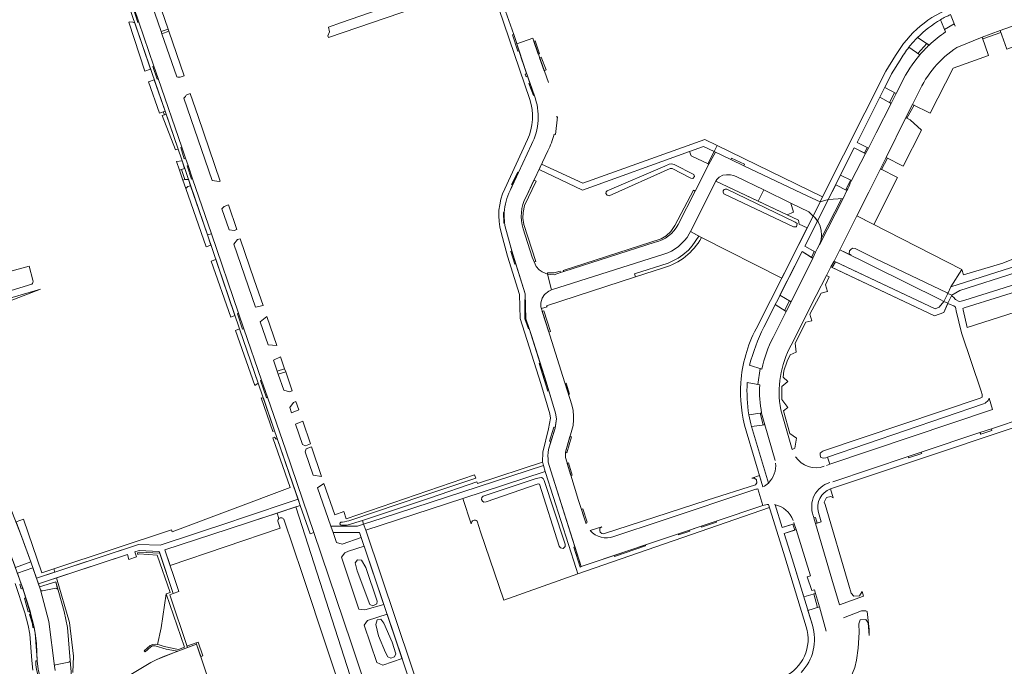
# Model space of a CAD drawing. Header units: metres. Extents: x 209813 to 223847, y 571801 to 587119.
# Tile 40 of 256: x 213779 to 214078, y 572835 to 573031. Entities that reach past the tile are written whole.
import ezdxf

# ---------------------------------------------------------------- set-up
doc = ezdxf.new("R2010")
doc.units = ezdxf.units.M
for name, color, linetype, lineweight in [('B-RO-GR-BEPLANTING_CULTUUR_BOSPLANTSOEN-GV', 8, 'Continuous', 0), ('B-RO-GR-BEPLANTING_CULTUUR_HEESTERS-GV', 8, 'Continuous', 0), ('B-RO-GR-BEPLANTING_CULTUUR_ROOS-GV', 8, 'Continuous', 0), ('B-RO-GR-BEPLANTING_CULTUUR_VASTE PLANTENVAK-GV', 8, 'Continuous', 0), ('B-RO-GR-GROENVOORZIENING-GV', 8, 'Continuous', 0), ('B-RO-GR-HAAG-GV', 8, 'Continuous', 0), ('B-RO-KW-KUNSTWERK_DEK-GV', 8, 'Continuous', 0), ('B-RO-OG-TERREIN_CULTUURSCHEIDING-GV', 8, 'Continuous', 0), ('B-RO-OG-WEG-GV', 8, 'Continuous', 0), ('B-RO-VH-VERHARDING_OPEN-GV', 8, 'Continuous', 0), ('B-RO-VH-VERHARDING_STRAATBAKSTEEN-GV', 8, 'Continuous', 0), ('B-RO-VH-VERHARDING_TEGEL-GV', 8, 'Continuous', 0)]:
    doc.layers.add(name, color=color, linetype=linetype, lineweight=lineweight)

msp = doc.modelspace()

# ---------------------------------------------------------------- linework, layer by layer
at = {"layer": 'B-RO-GR-BEPLANTING_CULTUUR_BOSPLANTSOEN-GV', "flags": 128}
msp.add_lwpolyline([(213858.918, 572879.042), (213864.375, 572862.79), (213872.109, 572839.584), (213878.839, 572819.122), (213885.976, 572798.077), (213889.025, 572800.531), (213862.511, 572883.081), (213856.761, 572881.177), (213857.337, 572879.49)], dxfattribs=at)
at = {"layer": 'B-RO-GR-BEPLANTING_CULTUUR_BOSPLANTSOEN-GV'}
msp.add_lwpolyline([(213857.337, 572879.49, -0.5715974), (213858.918, 572879.042)], format="xyb", dxfattribs=at)
at = {"layer": 'B-RO-GR-BEPLANTING_CULTUUR_HEESTERS-GV', "flags": 128}
for points in [[(214061.412, 573032.7), (214062.803, 573029.168)], [(214072.978, 573020.263), (214070.989, 573025.864), (214063.333, 573022.712)], [(214052.084, 573020.458), (214048.765, 573022.784)], [(214046.117, 573018.862), (214043.495, 573014.646), (214041.403, 573010.496), (214044.866, 573008.66), (214046.57, 573012.02)], [(214051.65, 573009.02), (214049.832, 573005.367), (214055.193, 573002.699), (214062.171, 573016.424), (214072.978, 573020.263)], [(213828.767, 572982.565), (213828.189, 572982.385), (213829.083, 572979.807)], [(213830.518, 572980.633), (213829.857, 572982.565), (213828.767, 572982.565)], [(214020.985, 572969.903), (214017.12, 572962.268), (214020.374, 572960.438), (214020.918, 572961.536)], [(213767.015, 572946.129), (213763.61, 572945.1), (213763.643, 572944.843), (213763.689, 572943.254), (213763.562, 572941.693), (213763.425, 572941.018), (213767.653, 572942.646), (213784.886, 572949.19), (213767.534, 572944.155)], [(214007.52, 572934.57), (214011.498, 572942.464), (214008.153, 572944.557), (214004.658, 572937.654)], [(214000.355, 572926.15), (214004.065, 572924.96)], [(214003.44, 572920.137), (213999.646, 572920.835)], [(214000.134, 572911.084), (214003.604, 572911.5)], [(214003.604, 572911.5), (214003.995, 572911.547)], [(214008.066, 572897.185), (214004.993, 572908.026), (214000.921, 572907.446), (214006.045, 572890.315)], [(214008.136, 572883.662), (214010.266, 572876.807), (214013.909, 572877.948)], [(214013.909, 572877.948), (214013.79, 572878.33)], [(214023.59, 572845.31), (214021.539, 572852.679), (214018.048, 572851.605), (214019.422, 572847.137)]]:
    msp.add_lwpolyline(points, dxfattribs=at)
for points in [[(213813.542, 573030.157), (213812.944, 573030.4), (213812.067, 573030.453), (213811.758, 573030.353), (213816.641, 573015.49), (213818.363, 573016.136)], [(214086.48, 573025.073), (214084.48, 573030.702), (214076.478, 573027.855), (214078.481, 573022.218)], [(213819.476, 573012.899), (213817.763, 573012.276), (213821.096, 573002.731), (213822.763, 573003.318)], [(214036.099, 572992.294), (214036.44, 572992.122), (214038.83, 572996.76), (214043.35, 573005.671), (214039.95, 573007.615), (214033.011, 572993.851)], [(213826.707, 572991.781), (213823.081, 573002.389), (213821.883, 573001.986), (213825.883, 572991.58)], [(214047.044, 572986.602), (214052.578, 572997.531), (214049.085, 573000.745), (214047.84, 573001.365), (214041.793, 572989.215)], [(214031.34, 572982.225), (214035.567, 572990.427), (214032.153, 572992.149), (214027.998, 572983.909)], [(213827.141, 572985.405), (213828.698, 572985.956), (213827.901, 572988.288), (213826.216, 572988.063)], [(214038.054, 572968.906), (214045.302, 572983.173), (214040.08, 572985.772), (214036.57, 572978.72), (214032.944, 572971.523)], [(214002.949, 572976.006), (214011.802, 572971.816), (214013.695, 572972.662), (214012.876, 572975.406), (214004.619, 572979.425)], [(214061.505, 572949.913), (214098.037, 572961.631), (214096.832, 572965.04), (214077.295, 572957.177), (214065.344, 572953.551), (214064.777, 572955.222)], [(214025.993, 572957.768), (214056.676, 572943.273), (214057.981, 572943.721), (214059.394, 572945.511), (214058.2, 572946.127), (214027.756, 572961.225)], [(214016.3, 572960.65), (214009.579, 572947.374), (214012.973, 572945.392), (214019.522, 572958.688)], [(213781.948, 572866.341), (213783.676, 572861.39), (213789.245, 572863.23), (213788.92, 572864.213), (213785.341, 572863.005), (213779.738, 572879.362), (213777.464, 572878.492), (213781.28, 572868.229)], [(214016.797, 572855.672), (214020.398, 572856.779), (214020.091, 572857.882), (214019.209, 572857.602), (214017.875, 572861.79), (214018.837, 572862.096), (214014.473, 572876.133), (214010.83, 572874.992), (214013.239, 572867.24)], [(213820.482, 572841.183), (213820.994, 572841.088), (213822.513, 572840.606), (213826.865, 572839.742), (213828.668, 572840.403), (213823.043, 572856.58), (213821.527, 572846.324)]]:
    msp.add_lwpolyline(points, close=True, dxfattribs=at)
at = {"layer": 'B-RO-GR-BEPLANTING_CULTUUR_HEESTERS-GV'}
for points in [[(214048.765, 573022.784, 0.0353977), (214046.117, 573018.862)], [(214063.333, 573022.712, 0.1405733), (214051.65, 573009.02)], [(214046.57, 573012.02, -0.0653794), (214052.084, 573020.458)], [(213829.083, 572979.807, -0.2758341), (213830.518, 572980.633)], [(214020.918, 572961.536, 0.3967225), (214019.242, 572971.826)], [(214004.658, 572937.654, 0.0527345), (214000.355, 572926.15)], [(214004.065, 572924.96, -0.0734969), (214007.52, 572934.57)], [(214003.995, 572911.547, -0.061395), (214003.44, 572920.137)], [(214006.045, 572890.315, 0.2371834), (214008.214, 572896.366)], [(214013.604, 572878.924, 0.2696506), (214007.868, 572883.731)]]:
    msp.add_lwpolyline(points, format="xyb", dxfattribs=at)
at = {"layer": 'B-RO-GR-BEPLANTING_CULTUUR_ROOS-GV'}
for points in [[(214058.375, 573031.141, 0.0666185), (214051.326, 573025.693)], [(214054.915, 573023.423, -0.0412934), (214059.909, 573027.406)], [(213982.033, 572966.054, -0.1845151), (213974.3, 572959.83)]]:
    msp.add_lwpolyline(points, format="xyb", dxfattribs=at)
at = {"layer": 'B-RO-GR-BEPLANTING_CULTUUR_ROOS-GV', "flags": 128}
for points in [[(214059.909, 573027.406), (214058.375, 573031.141)], [(214051.326, 573025.693), (214054.915, 573023.423)], [(213974.3, 572959.83), (213940.158, 572949), (213939.342, 572948.623), (213937.987, 572947.574), (213937.271, 572946.5), (213936.913, 572945.093), (213936.938, 572943.839), (213937.104, 572943.309), (213938.796, 572943.855), (213938.681, 572944.212), (213965.718, 572952.952), (213965.423, 572953.865), (213975.621, 572957.152), (213978.633, 572958.683), (213980.046, 572959.642), (213981.771, 572961.113), (213982.92, 572962.413), (213984.875, 572965.355), (213982.395, 572966.774)], [(213982.395, 572966.774), (213982.033, 572966.054)]]:
    msp.add_lwpolyline(points, dxfattribs=at)
msp.add_lwpolyline([(214026.515, 572980.967), (214024.258, 572976.49), (214028.778, 572976.766), (214029.88, 572979.27)], close=True, dxfattribs=at)
at = {"layer": 'B-RO-GR-BEPLANTING_CULTUUR_VASTE PLANTENVAK-GV', "flags": 128}
for points in [[(214004.619, 572979.425), (213996.314, 572983.467), (213995.438, 572983.818), (213994.494, 572983.968), (213993.292, 572983.993), (213992.199, 572983.843), (213991.072, 572983.225), (213990.357, 572982.613), (213990.094, 572982.09), (214002.949, 572976.006)], [(214018.356, 572972.738), (214012.876, 572975.406), (214013.695, 572972.662), (214011.802, 572971.816), (214015.217, 572970.199), (214015.396, 572969.035), (214017.863, 572967.85), (214019.677, 572971.42)]]:
    msp.add_lwpolyline(points, close=True, dxfattribs=at)
at = {"layer": 'B-RO-GR-GROENVOORZIENING-GV', "flags": 128}
for points in [[(213931.56, 572967.59), (213934.26, 572958.97), (213934.861, 572957.522), (213935.36, 572957.691), (213931.743, 572968.898), (213931.495, 572970.857), (213931.597, 572972.582), (213931.962, 572974.702), (213935.472, 572982.043), (213934.826, 572982.355), (213932.42, 572977.31)], [(213978.6, 572968.87), (213983.782, 572979.055), (213983.296, 572979.277), (213977.679, 572968.566), (213976.452, 572966.75), (213974.969, 572965.445), (213973.431, 572964.482), (213943.733, 572954.923), (213943.912, 572954.565), (213971.63, 572963.52)], [(213985.686, 572964.89), (213984.875, 572965.355), (213982.92, 572962.413), (213981.771, 572961.113), (213980.046, 572959.642), (213978.633, 572958.683), (213975.621, 572957.152), (213965.423, 572953.865)], [(213965.423, 572953.865), (213965.718, 572952.952), (213974.204, 572955.708)], [(214009.81, 572912.59), (214013.3, 572900.54), (214014.1, 572900.881), (214014.579, 572903.977), (214012.593, 572905.352), (214010.643, 572912.263), (214011.982, 572913.309), (214010.178, 572915.671), (214010.178, 572919.619), (214011.931, 572921.172), (214010.509, 572922.471), (214010.73, 572924.378), (214011.78, 572927.305), (214012.641, 572929.244), (214014.524, 572930.11), (214014.173, 572932.831), (214017.438, 572939.206), (214019.296, 572939.588), (214018.685, 572941.676), (214022.136, 572948.009), (214024.046, 572948.519), (214023.358, 572950.581), (214024.554, 572952.947), (214023.712, 572953.382), (214020.57, 572947.34), (214012.99, 572932.24)], [(213794.709, 572832.666), (213794.885, 572837.644), (213793.736, 572847.864), (213789.768, 572861.493), (213784.264, 572859.675), (213784.579, 572858.756), (213789.541, 572860.318), (213792.064, 572851.279), (213793.085, 572846.357), (213793.907, 572836.366), (213794.314, 572831.67)]]:
    msp.add_lwpolyline(points, dxfattribs=at)
at = {"layer": 'B-RO-GR-GROENVOORZIENING-GV'}
for points in [[(213974.204, 572955.708, 0.203446), (213985.686, 572964.89)], [(214012.99, 572932.24, 0.1722006), (214009.81, 572912.59)]]:
    msp.add_lwpolyline(points, format="xyb", dxfattribs=at)
at = {"layer": 'B-RO-GR-GROENVOORZIENING-GV', "flags": 128}
for points in [[(213942.935, 572954.249), (213942.787, 572954.718), (213940.998, 572954.156), (213938.965, 572954.156), (213938.965, 572953.812), (213940.997, 572953.623)], [(213825.237, 572856.718), (213821.147, 572868.948), (213814.838, 572869.271), (213814.362, 572869.062), (213814.454, 572868.628), (213814.863, 572868.812), (213820.368, 572868.42), (213824.33, 572857.027), (213823.043, 572856.58), (213828.668, 572840.403), (213826.865, 572839.742), (213822.513, 572840.606), (213820.994, 572841.088), (213819.971, 572841.278), (213819.036, 572841.234), (213818.219, 572840.922), (213816.44, 572839.3), (213816.742, 572838.968), (213818.393, 572840.474), (213818.904, 572840.81), (213819.748, 572840.836), (213823.097, 572839.831), (213825.917, 572839.348), (213826.596, 572839.165), (213829.555, 572840.269), (213824.153, 572856.281)]]:
    msp.add_lwpolyline(points, close=True, dxfattribs=at)
at = {"layer": 'B-RO-GR-HAAG-GV', "flags": 128}
for points in [[(213931.56, 572967.59), (213934.26, 572958.97), (213934.861, 572957.522), (213935.36, 572957.691), (213931.743, 572968.898), (213931.495, 572970.857), (213931.597, 572972.582), (213931.962, 572974.702), (213935.472, 572982.043), (213934.826, 572982.355)], [(213934.826, 572982.355), (213932.42, 572977.31)], [(214013.3, 572900.54), (214014.1, 572900.881), (214014.579, 572903.977), (214012.593, 572905.352), (214010.643, 572912.263), (214011.982, 572913.309), (214010.178, 572915.671), (214010.178, 572919.619), (214011.931, 572921.172), (214010.509, 572922.471), (214010.73, 572924.378), (214011.78, 572927.305), (214012.641, 572929.244), (214014.524, 572930.11), (214014.173, 572932.831), (214017.438, 572939.206), (214019.296, 572939.588), (214018.685, 572941.676), (214022.136, 572948.009), (214024.046, 572948.519), (214023.358, 572950.581), (214024.554, 572952.947), (214023.712, 572953.382), (214020.57, 572947.34), (214012.99, 572932.24)], [(214009.81, 572912.59), (214013.3, 572900.54)], [(213794.709, 572832.666), (213794.885, 572837.644), (213793.736, 572847.864), (213789.768, 572861.493), (213784.264, 572859.675), (213784.579, 572858.756), (213789.541, 572860.318), (213792.064, 572851.279), (213793.085, 572846.357), (213793.907, 572836.366), (213794.314, 572831.67)]]:
    msp.add_lwpolyline(points, dxfattribs=at)
at = {"layer": 'B-RO-GR-HAAG-GV'}
for points in [[(213932.42, 572977.31, 0.1989611), (213931.56, 572967.59)], [(213971.63, 572963.52, 0.2237181), (213978.6, 572968.87)]]:
    msp.add_lwpolyline(points, format="xyb", dxfattribs=at)
at = {"layer": 'B-RO-GR-HAAG-GV', "flags": 128}
msp.add_lwpolyline([(213823.043, 572856.58), (213828.668, 572840.403), (213826.865, 572839.742), (213822.513, 572840.606), (213820.994, 572841.088), (213819.971, 572841.278), (213819.036, 572841.234), (213818.219, 572840.922), (213816.44, 572839.3), (213816.742, 572838.968), (213818.393, 572840.474), (213818.904, 572840.81), (213819.748, 572840.836), (213823.097, 572839.831), (213825.917, 572839.348), (213826.596, 572839.165), (213829.555, 572840.269), (213824.153, 572856.281), (213825.237, 572856.718), (213821.147, 572868.948), (213814.838, 572869.271), (213814.362, 572869.062), (213814.454, 572868.628), (213814.863, 572868.812), (213820.368, 572868.42), (213824.33, 572857.027)], close=True, dxfattribs=at)
at = {"layer": 'B-RO-KW-KUNSTWERK_DEK-GV', "flags": 128}
msp.add_lwpolyline([(214060.585, 572947.955), (214059.394, 572945.511), (214060.594, 572945.007), (214061.744, 572947.412)], close=True, dxfattribs=at)
at = {"layer": 'B-RO-OG-TERREIN_CULTUURSCHEIDING-GV', "flags": 128}
for points in [[(213942.935, 572954.249), (213943.912, 572954.565), (213943.733, 572954.923), (213973.431, 572964.482), (213974.969, 572965.445), (213976.452, 572966.75), (213977.679, 572968.566), (213983.296, 572979.277), (213983.782, 572979.055), (213987.925, 572987.197), (213982.582, 572989.792), (213982.124, 572991.072), (213949.611, 572979.372), (213936.371, 572985.593), (213934.826, 572982.355), (213935.472, 572982.043), (213931.962, 572974.702), (213931.597, 572972.582), (213931.495, 572970.857), (213931.743, 572968.898), (213935.36, 572957.691), (213934.861, 572957.522), (213935.461, 572956.073), (213936.403, 572955.148), (213937.3, 572954.471), (213938.965, 572953.812), (213938.965, 572954.156), (213940.998, 572954.156), (213942.787, 572954.718)], [(213956.659, 572978.291), (213956.777, 572978.801), (213957.043, 572979.119), (213974.593, 572986.644), (213975.908, 572987.196), (213976.602, 572987.288), (213977.381, 572987.174), (213983.429, 572984.129), (213983.623, 572983.491), (213983.095, 572982.824), (213982.444, 572983.004), (213976.856, 572985.897), (213976.536, 572985.923), (213976.241, 572985.88), (213957.633, 572977.632), (213957.02, 572977.771)], [(213985.686, 572964.89), (214010.088, 572952.553), (214017.863, 572967.85), (214015.396, 572969.035), (214015.217, 572970.199), (213990.094, 572982.09), (213982.395, 572966.774)], [(214014.561, 572968.171), (214013.668, 572968.147), (213992.473, 572978.205), (213992.317, 572978.724), (213992.3, 572979.105), (213992.571, 572979.511), (213992.956, 572979.645), (213993.451, 572979.63), (214014.225, 572969.643), (214014.757, 572969.155)], [(214064.777, 572955.222), (214032.944, 572971.523), (214027.756, 572961.225), (214031.166, 572959.534), (214030.63, 572959.969), (214030.717, 572960.922), (214031.134, 572961.315), (214031.651, 572961.734), (214032.381, 572961.617), (214038.513, 572958.57), (214060.325, 572948.117), (214060.585, 572947.955), (214061.505, 572949.913)], [(214098.494, 572959.806), (214064.175, 572948.799), (214061.744, 572947.412), (214061.667, 572947.252), (214062.345, 572946.815), (214062.915, 572946.12), (214063.987, 572945.468), (214064.64, 572945.534), (214065.755, 572945.843), (214095.143, 572955.151), (214096.208, 572955.427), (214097.218, 572955.12), (214097.541, 572954.151), (214097.043, 572953.432), (214096.444, 572953.132), (214087.598, 572950.484), (214065.542, 572943.539), (214065.163, 572943.384), (214065.199, 572942.933), (214066.487, 572937.576), (214103.196, 572949.334), (214102.398, 572952.023), (214100.941, 572951.588)], [(214024.726, 572896.005), (214074.183, 572912.625), (214073.132, 572916.122), (214072.859, 572915.426), (214071.925, 572914.594), (214071.372, 572914.355), (214023.991, 572898.139)], [(213856.855, 572903.803), (213856.474, 572903.624), (213855.977, 572904.253), (213855.534, 572904.082), (213860.801, 572888.996), (213824.874, 572875.515), (213824.696, 572876.035), (213788.92, 572864.213), (213789.245, 572863.23), (213814.628, 572871.617), (213821.216, 572871.392), (213842.684, 572878.506), (213845.654, 572879.542), (213863.172, 572885.431)], [(213936.534, 572889.948), (213936.148, 572890.051), (213920.314, 572884.545), (213919.573, 572884.458), (213919.169, 572884.817), (213918.888, 572885.298), (213919.026, 572885.945), (213919.443, 572886.274), (213919.662, 572886.4), (213935.506, 572891.654), (213936.503, 572891.894), (213937.095, 572891.953), (213937.608, 572891.639), (213937.932, 572891.038), (213944.034, 572872.587), (213944.326, 572871.774), (213944.289, 572871.007), (213943.651, 572870.427), (213942.86, 572870.61), (213942.482, 572871.139)], [(213784.579, 572858.756), (213784.894, 572857.837), (213785.141, 572857.56), (213785.491, 572857.523), (213789.536, 572858.323), (213789.874, 572858.288), (213790.092, 572858.008), (213789.541, 572860.318)]]:
    msp.add_lwpolyline(points, close=True, dxfattribs=at)
for points in [[(213782.597, 572952.001), (213781.408, 572956.24), (213771.285, 572953.441), (213770.582, 572952.267), (213762.96, 572948.849), (213762.598, 572948.613), (213762.954, 572947.914), (213763.44, 572946.412), (213763.61, 572945.1), (213767.015, 572946.129)], [(214023.991, 572898.139), (214023.514, 572897.976), (214022.836, 572897.84), (214021.97, 572898.069), (214021.742, 572898.755), (214021.812, 572899.387), (214022.251, 572899.817), (214022.583, 572899.983), (214022.802, 572900.068), (214070.448, 572916.058), (214071, 572916.389), (214071.054, 572916.688), (214071.054, 572917.17), (214070.749, 572918.201), (214064.76, 572935.933), (214063.093, 572942.606), (214063.046, 572943.222), (214062.953, 572943.759), (214062.357, 572944.15), (214061.241, 572944.558), (214060.554, 572944.912), (214059.409, 572942.172), (214056.55, 572941.152), (214025.076, 572956.004), (214023.712, 572953.382), (214024.554, 572952.947), (214023.358, 572950.581), (214024.046, 572948.519), (214022.136, 572948.009), (214018.685, 572941.676), (214019.296, 572939.588), (214017.438, 572939.206), (214014.173, 572932.831), (214014.524, 572930.11), (214012.641, 572929.244), (214011.78, 572927.305), (214010.73, 572924.378), (214010.509, 572922.471), (214011.931, 572921.172), (214010.178, 572919.619), (214010.178, 572915.671), (214011.982, 572913.309), (214010.643, 572912.263), (214012.593, 572905.352), (214014.579, 572903.977), (214014.1, 572900.881), (214013.3, 572900.54)], [(213767.015, 572946.129), (213782.22, 572950.724)], [(214023.67, 572895.65), (214024.726, 572896.005)], [(213917.549, 572878.668), (213918.611, 572875.431), (213925.65, 572854.739), (213948.175, 572862.698), (213947.609, 572864.366), (213938.301, 572893.484), (213938.205, 572893.823), (213913.221, 572885.623), (213915.791, 572877.935)], [(214004.405, 572889.144), (214003.373, 572892.573), (214001.029, 572891.805), (214001.797, 572891.783), (214002.491, 572891.249), (214002.556, 572890.403), (214002.103, 572889.781), (213987.502, 572885.131), (213955.909, 572874.844), (213955.429, 572875), (213954.915, 572875.363), (213954.811, 572875.885), (213954.811, 572876.539), (213955.425, 572877.006), (213951.911, 572875.872)], [(213959.09, 572874.01), (213973.8, 572878.87), (214002.25, 572888.43)], [(214034.529, 572857.381), (214033.725, 572856.04), (214032.028, 572855.904), (214031.188, 572856.864), (214030.492, 572859.277), (214023.291, 572883.813), (214023.016, 572884.516), (214023.738, 572885.922), (214025.054, 572886.177), (214025.771, 572885.818), (214024.939, 572888.517)], [(213857.337, 572879.49), (213856.761, 572881.177), (213849.048, 572878.623), (213841.879, 572876.327), (213822.724, 572869.962), (213824.283, 572865.276)], [(214021.3, 572881.351), (214022.12, 572878.529), (214020.402, 572877.991), (214025.32, 572861.06), (214027.703, 572853.281), (214034.944, 572855.966), (214034.529, 572857.381)], [(213824.283, 572865.276), (213857.713, 572876.619), (213857.125, 572878.411)], [(213803.05, 572826.579), (213818.473, 572835.768), (213820.245, 572836.705), (213826.596, 572839.165), (213825.917, 572839.348), (213823.097, 572839.831), (213819.748, 572840.836), (213818.904, 572840.81), (213818.393, 572840.474), (213816.742, 572838.968), (213816.44, 572839.3), (213818.219, 572840.922), (213819.036, 572841.234), (213819.971, 572841.278), (213820.482, 572841.183), (213821.527, 572846.324), (213823.043, 572856.58), (213824.33, 572857.027), (213820.368, 572868.42), (213814.863, 572868.812), (213814.454, 572868.628), (213814.362, 572869.062), (213814.838, 572869.271), (213821.147, 572868.948), (213820.952, 572869.53), (213814.87, 572869.785), (213813.597, 572869.365), (213814.032, 572867.873), (213811.757, 572867.095), (213811.308, 572868.608), (213789.768, 572861.493), (213793.736, 572847.864), (213794.885, 572837.644), (213794.709, 572832.666)], [(214036.018, 572851.303), (214035.661, 572851.444), (214034.923, 572851.498), (214034.383, 572851.426), (214028.904, 572849.36)], [(214030.394, 572825.421), (214030.711, 572826.118), (214029.912, 572826.758), (214029.741, 572827.443), (214029.777, 572828.094), (214032.304, 572834.25), (214032.838, 572836.448), (214033.328, 572840.123), (214033.591, 572844.923), (214033.535, 572847.492), (214033.961, 572848.685), (214035.676, 572848.828), (214036.333, 572847.77), (214036.673, 572843.958)], [(213794.314, 572831.67), (213793.907, 572836.366), (213793.811, 572836.014), (213793.525, 572835.837), (213789.48, 572835.074), (213789.268, 572834.945), (213789.113, 572834.648), (213789.39, 572833.282)]]:
    msp.add_lwpolyline(points, dxfattribs=at)
at = {"layer": 'B-RO-OG-TERREIN_CULTUURSCHEIDING-GV'}
for points in [[(213782.22, 572950.724, 0.3335639), (213782.597, 572952.001)], [(214014.291, 572898.305, 0.3455634), (214023.02, 572895.383)], [(214002.25, 572888.43, 0.0206769), (214002.826, 572888.548)], [(213857.125, 572878.411, -0.3176305), (213857.337, 572879.49)], [(213915.791, 572877.935, -0.745608), (213917.549, 572878.668)], [(214036.673, 572843.958, 0.0412764), (214036.018, 572851.303)]]:
    msp.add_lwpolyline(points, format="xyb", dxfattribs=at)
at = {"layer": 'B-RO-OG-WEG-GV', "flags": 128}
for points in [[(213823.695, 573028.248), (213820.601, 573037.153), (213820.067, 573036.996), (213819.716, 573036.728), (213819.338, 573036.276), (213818.75, 573035.749), (213821.58, 573027.506)], [(213826.283, 573013.765), (213826.664, 573013.65), (213827.315, 573013.641), (213828.593, 573014.097), (213823.916, 573027.612), (213821.804, 573026.854)], [(213837.078, 572982.211), (213839.19, 572981.967), (213839.521, 572982.038), (213832.775, 573001.699), (213830.42, 573008.681), (213829.703, 573008.426), (213829.378, 573008.272), (213829.123, 573008.185), (213828.93, 573007.821), (213828.497, 573007.294)], [(213844.565, 572967.392), (213842.002, 572974.821), (213840.697, 572974.354), (213839.993, 572973.659), (213842.182, 572967.231), (213843.77, 572967.11)], [(213845.555, 572964.523), (213844.76, 572964.28), (213843.646, 572962.935), (213850.194, 572943.713), (213852.508, 572944.237), (213849.846, 572952.087)], [(213838.154, 572958.286), (213836.761, 572957.754), (213842.711, 572940.763), (213843.986, 572941.228)], [(213854.069, 572932.336), (213856.667, 572932.067), (213853.627, 572940.937), (213851.69, 572939.321)], [(213851.05, 572920.684), (213845.397, 572937.124), (213844.148, 572936.66), (213849.996, 572919.946)], [(213855.665, 572927.651), (213856.804, 572924.308), (213859.072, 572925.058), (213857.836, 572928.66)], [(213857.114, 572923.4), (213858.811, 572918.493), (213860.546, 572917.982), (213861.39, 572918.308), (213859.397, 572924.112)], [(213852.609, 572916.15), (213851.957, 572916.176), (213855.494, 572905.967), (213856.046, 572906.155)], [(213860.616, 572913.299), (213861.184, 572911.665), (213863.379, 572912.511), (213862.507, 572915.052), (213861.782, 572914.772)], [(213864.549, 572901.978), (213865.388, 572901.626), (213866.934, 572902.222), (213864.567, 572909.074), (213862.377, 572908.231)], [(213865.323, 572899.75), (213867.758, 572892.744), (213870.309, 572892.308), (213867.237, 572901.347), (213865.659, 572900.727)], [(213874.528, 572873.186), (213874.861, 572872.191), (213876.515, 572871.773), (213882.374, 572873.707), (213881.854, 572875.25), (213873.833, 572875.259)], [(213883.252, 572871.101), (213878.454, 572869.622), (213877.338, 572869.093), (213876.334, 572867.798), (213881.659, 572851.916), (213883.472, 572851.762), (213889.207, 572853.422)], [(213887.205, 572854.394), (213887.086, 572853.547), (213885.837, 572853.018), (213884.975, 572853.417), (213881.163, 572863.593), (213880.555, 572866.073), (213881.256, 572866.919), (213882.403, 572866.816), (213883.777, 572864.633)], [(213887.067, 572835.758), (213888.941, 572834.898), (213894.753, 572836.96), (213890.203, 572850.466), (213884.26, 572848.5), (213883.263, 572847.124)], [(213892.475, 572837.498), (213891.31, 572837.069), (213890.479, 572837.454), (213889.718, 572838.77), (213887.638, 572843.816), (213886.767, 572847.278), (213887.237, 572848.69), (213888.286, 572848.886), (213889.247, 572847.753), (213891.724, 572841.924), (213892.86, 572838.395)]]:
    msp.add_lwpolyline(points, close=True, dxfattribs=at)
for points in [[(213829.083, 572979.807), (213835.238, 572962.104), (213836.692, 572962.569), (213835.602, 572965.76)], [(213835.602, 572965.76), (213830.518, 572980.633)], [(213883.081, 572877.78), (213888.741, 572879.64), (213937.763, 572895.617), (213937.49, 572896.456), (213937.466, 572896.689), (213917.681, 572890.194), (213917.513, 572890.698), (213903.355, 572885.814), (213883.06, 572878.985), (213882.711, 572878.88)], [(213879.226, 572879.029), (213901.114, 572886.404), (213917.156, 572891.765), (213916.795, 572892.847), (213877.778, 572879.462), (213877.036, 572881.638), (213874.319, 572880.62), (213871.028, 572890.211), (213869.111, 572888.849)], [(213869.111, 572888.849), (213873.159, 572877.196), (213881.239, 572877.175), (213883.081, 572877.78), (213882.711, 572878.88), (213878.383, 572877.575)], [(213867.901, 572875.264), (213866.857, 572874.887), (213863.823, 572883.516), (213862.511, 572883.081), (213889.025, 572800.531), (213885.976, 572798.077)], [(213890.579, 572800.524), (213890.949, 572801.08), (213890.584, 572802.422), (213892.212, 572802.974), (213879.3, 572841.697), (213867.901, 572875.264)]]:
    msp.add_lwpolyline(points, dxfattribs=at)
at = {"layer": 'B-RO-OG-WEG-GV'}
for points in [[(213876.362, 572877.467, -0.8178247), (213876.179, 572878.423)], [(213876.179, 572878.423, 0.0287827), (213876.66, 572878.437)], [(213878.383, 572877.575, -0.0582474), (213876.362, 572877.467)], [(213876.66, 572878.437, 0.0532821), (213879.226, 572879.029)]]:
    msp.add_lwpolyline(points, format="xyb", dxfattribs=at)
at = {"layer": 'B-RO-VH-VERHARDING_OPEN-GV', "flags": 128}
msp.add_lwpolyline([(213945.373, 572917.261), (213945.634, 572917.343), (213944.588, 572920.664), (213944.323, 572920.58)], close=True, dxfattribs=at)
at = {"layer": 'B-RO-VH-VERHARDING_STRAATBAKSTEEN-GV', "flags": 128}
for points in [[(213754.516, 573202.403), (213783.121, 573118.739), (213801.728, 573064.517), (213822.763, 573003.318), (213835.602, 572965.76)], [(213896.456, 573039.713), (213893.055, 573036.025), (213876.311, 573030.277)], [(213876.311, 573030.277), (213872.419, 573028.902), (213872.661, 573027.46), (213872.248, 573026.211), (213872.403, 573025.769), (213898.883, 573034.76), (213898.808, 573035), (213902.784, 573036.345), (213902.523, 573037.117)], [(213836.843, 572966.037), (213831.112, 572982.782), (213830.797, 572982.666), (213829.441, 572986.698), (213829.732, 572986.813), (213828.98, 572989.01), (213828.593, 572988.89), (213827.541, 572992.296), (213827.819, 572992.401), (213820.696, 573013.214), (213820.316, 573013.083), (213818.983, 573016.942), (213819.378, 573017.063), (213814.824, 573030.371), (213814.457, 573030.251), (213813.011, 573034.695)], [(213939.22, 573012.04), (213934.494, 573025.56), (213929.633, 573023.842), (213931, 573019.21), (213934.95, 573008.02)], [(213934.06, 572993.21), (213930.112, 572984.705)], [(213932.42, 572977.31), (213939.06, 572991.23)], [(213930.112, 572984.705), (213927.57, 572979.23)], [(213926.02, 572968.54), (213928.42, 572959.76), (213932.16, 572947.84), (213932.34, 572940.25), (213934.067, 572935.119), (213938.52, 572921.06), (213941.37, 572911.57), (213941.693, 572909.844), (213941.226, 572907.03), (213939.216, 572900.528)], [(213946.71, 572912.34), (213946.35, 572914.05), (213943.65, 572922.7), (213939.15, 572936.89), (213936.938, 572943.839), (213936.913, 572945.093), (213937.271, 572946.5), (213937.987, 572947.574), (213939.342, 572948.623), (213940.158, 572949), (213938.965, 572953.812), (213937.3, 572954.471), (213936.403, 572955.148), (213935.461, 572956.073), (213934.26, 572958.97), (213931.56, 572967.59)], [(213950.71, 572877.87), (213948.39, 572885), (213944.366, 572898.055), (213944.366, 572899.692), (213946.694, 572907.787)], [(213939.18, 572896.64), (213939.93, 572893.97), (213949.22, 572864.91), (213976.05, 572873.97), (214004.397, 572883.459), (214002.826, 572888.548)], [(213789.39, 572833.282), (213789.113, 572834.648), (213787.384, 572848.253), (213784.894, 572857.837), (213782.58, 572864.557), (213777.906, 572862.862), (213780.088, 572856.6), (213782.799, 572847.331), (213783.312, 572844.637), (213783.885, 572836.529), (213783.912, 572836.275), (213784.183, 572833.756)], [(213852.115, 572782.599), (213832.339, 572841.283), (213822.076, 572837.479), (213820.245, 572836.705), (213818.473, 572835.768), (213803.05, 572826.579)]]:
    msp.add_lwpolyline(points, dxfattribs=at)
at = {"layer": 'B-RO-VH-VERHARDING_STRAATBAKSTEEN-GV'}
for points in [[(213934.95, 573008.02, -0.2140506), (213934.06, 572993.21)], [(213939.06, 572991.23, 0.0583035), (213940.937, 572996.343)], [(213927.57, 572979.23, 0.098435), (213925.81, 572972.561)], [(213946.694, 572907.787, 0.0606164), (213946.71, 572912.34)], [(213939.216, 572900.528, 0.0591466), (213939.18, 572896.64)], [(213959.09, 572874.01, -0.3080965), (213951.911, 572875.872)]]:
    msp.add_lwpolyline(points, format="xyb", dxfattribs=at)
at = {"layer": 'B-RO-VH-VERHARDING_STRAATBAKSTEEN-GV', "flags": 128}
for points in [[(213845.397, 572937.124), (213863.823, 572883.516), (213866.857, 572874.887), (213867.901, 572875.264), (213859.409, 572900.275), (213853.878, 572916.368), (213853.59, 572916.23), (213851.756, 572921.484), (213852.081, 572921.597), (213846.717, 572937.205), (213846.296, 572937.065), (213844.733, 572941.758), (213845.104, 572941.897), (213836.843, 572966.037), (213835.602, 572965.76)], [(213777.26, 572864.635), (213781.948, 572866.341), (213779.23, 572873.877), (213775.513, 572883.49), (213770.902, 572881.652), (213772.75, 572876.837)]]:
    msp.add_lwpolyline(points, close=True, dxfattribs=at)
at = {"layer": 'B-RO-VH-VERHARDING_TEGEL-GV', "flags": 128}
for points in [[(213813.301, 573034.802), (213813.011, 573034.695), (213814.457, 573030.251), (213814.824, 573030.371)], [(213821.58, 573027.506), (213821.804, 573026.854), (213823.916, 573027.612), (213823.695, 573028.248)], [(213928.685, 573026.673), (213928.306, 573026.547), (213929.959, 573021.592), (213930.295, 573021.704)], [(214076.478, 573027.855), (214070.989, 573025.864), (214071.175, 573025.341), (214076.702, 573027.226)], [(213934.828, 573024.52), (213936.093, 573020.634), (213936.539, 573020.789), (213935.194, 573024.663)], [(213936.495, 573019.53), (213937.92, 573015.612), (213938.576, 573015.867), (213937.064, 573019.751)], [(213819.378, 573017.063), (213818.983, 573016.942), (213820.316, 573013.083), (213820.696, 573013.214)], [(213934.892, 573008.183), (213933.598, 573011.851), (213933.306, 573011.744), (213934.651, 573008.094)], [(214042.898, 573005.929), (214043.35, 573005.671), (214044.866, 573008.66), (214044.42, 573008.896)], [(213822.539, 573002.207), (213823.081, 573002.389), (213822.763, 573003.318), (213822.217, 573003.126)], [(214047.84, 573001.365), (214048.146, 573001.213), (214050.329, 573005.12), (214049.832, 573005.367)], [(213982.124, 572991.072), (213986.354, 572992.595), (213989.612, 572991.044), (213990.531, 572992.927), (213986.769, 572994.764), (213949.72, 572981.43), (213937.167, 572987.263), (213936.371, 572985.593), (213949.611, 572979.372)], [(213827.819, 572992.401), (213827.541, 572992.296), (213828.593, 572988.89), (213828.98, 572989.01)], [(214036.44, 572992.122), (214036.099, 572992.294), (214035.229, 572990.597), (214035.567, 572990.427)], [(214041.793, 572989.215), (214040.08, 572985.772), (214040.423, 572985.601), (214042.209, 572989.008)], [(213827.765, 572985.628), (213827.141, 572985.405), (213828.189, 572982.385), (213828.767, 572982.565)], [(213831.112, 572982.782), (213829.732, 572986.813), (213829.441, 572986.698), (213830.797, 572982.666)], [(213929.309, 572956.927), (213928.125, 572960.84), (213927.799, 572960.721), (213928.99, 572956.829)], [(214061.744, 572947.412), (214064.175, 572948.799), (214098.494, 572959.806), (214098.037, 572961.631), (214061.505, 572949.913), (214060.585, 572947.955)], [(214019.522, 572958.688), (214020.374, 572960.438), (214020.006, 572960.645), (214019.188, 572958.892)], [(214025.993, 572957.768), (214025.076, 572956.004), (214025.407, 572955.848), (214026.419, 572957.567)], [(213932.202, 572946.066), (213932.014, 572946.064), (213932.059, 572940.244), (213933.126, 572937.16), (213933.35, 572937.249), (213932.34, 572940.25)], [(214010.994, 572942.779), (214011.498, 572942.464), (214012.973, 572945.392), (214012.477, 572945.682)], [(213845.104, 572941.897), (213844.733, 572941.758), (213846.296, 572937.065), (213846.717, 572937.205)], [(213937.37, 572942.46), (213939.379, 572936.205), (213939.812, 572936.34), (213937.856, 572942.612)], [(213857.114, 572923.4), (213859.397, 572924.112), (213859.072, 572925.058), (213856.804, 572924.308)], [(213939.345, 572918.313), (213936.738, 572926.686), (213936.436, 572926.59), (213939.08, 572918.223)], [(213852.081, 572921.597), (213851.756, 572921.484), (213853.59, 572916.23), (213853.878, 572916.368)], [(214003.995, 572911.547), (214003.604, 572911.5), (214004.496, 572907.955), (214004.993, 572908.026)], [(213941.254, 572907.2), (213940.885, 572907.282), (213939.541, 572903.029), (213939.949, 572902.9), (213941.226, 572907.03)], [(213944.366, 572899.692), (213944.852, 572899.512), (213946.224, 572904.313), (213945.735, 572904.453)], [(214048.552, 572898.334), (214048.674, 572897.978), (214052.635, 572899.33), (214052.521, 572899.664)], [(213913.221, 572885.623), (213938.205, 572893.823), (213937.763, 572895.617), (213888.741, 572879.64), (213883.081, 572877.78), (213883.7, 572875.938)], [(213946.063, 572892.546), (213946.48, 572892.673), (213945.329, 572896.459), (213944.909, 572896.288)], [(213783.676, 572861.39), (213784.264, 572859.675), (213811.308, 572868.608), (213811.757, 572867.095), (213814.032, 572867.873), (213813.597, 572869.365), (213814.87, 572869.785), (213820.952, 572869.53), (213825.237, 572856.718), (213826.922, 572857.347), (213822.724, 572869.962), (213841.879, 572876.327), (213849.048, 572878.623), (213863.823, 572883.516), (213863.172, 572885.431), (213845.654, 572879.542), (213842.684, 572878.506), (213821.216, 572871.392), (213814.628, 572871.617)], [(213950.591, 572878.236), (213950.993, 572878.37), (213949.639, 572882.429), (213949.267, 572882.305)], [(213985.594, 572877.165), (213985.699, 572876.914), (213990.242, 572878.376), (213990.142, 572878.687)], [(214013.522, 572877.827), (214014.069, 572876.006), (214014.473, 572876.133), (214013.909, 572877.948)], [(213982.13, 572876.005), (213978.694, 572874.855), (213978.788, 572874.546), (213982.228, 572875.72)], [(213948.845, 572864.783), (213949.22, 572864.91), (213947.293, 572870.938), (213946.947, 572870.829)], [(213779.5, 572858.333), (213779.048, 572859.665), (213778.592, 572859.5), (213779.07, 572858.177)], [(214021.539, 572852.679), (214020.398, 572856.779), (214019.819, 572856.601), (214021.016, 572852.518)], [(213781.711, 572851.323), (213780.454, 572855.408), (213779.999, 572855.279), (213781.163, 572851.168)], [(213782.974, 572846.411), (213782.799, 572847.331), (213781.967, 572850.387), (213781.555, 572850.311), (213782.474, 572847.479), (213782.621, 572846.364)], [(213829.398, 572840.734), (213829.555, 572840.269), (213832.339, 572841.283), (213832.203, 572841.724)], [(213785.7, 572828.966), (213784.795, 572831.24), (213784.183, 572833.756), (213783.912, 572836.275), (213783.47, 572836.275), (213783.47, 572835.091), (213783.66, 572833.629), (213784.054, 572832.094), (213785.173, 572828.826)]]:
    msp.add_lwpolyline(points, close=True, dxfattribs=at)
for points in [[(213928.685, 573026.673), (213925.686, 573035.133), (213924.116, 573034.51), (213933.529, 573006.92)], [(214062.503, 573029.929), (214059.609, 573028.137), (214059.909, 573027.406)], [(214062.803, 573029.168), (214062.503, 573029.929)], [(214054.219, 573023.863), (214051.444, 573020.906), (214052.084, 573020.458)], [(214054.915, 573023.423), (214054.219, 573023.863)], [(213932.476, 573013.763), (213932.138, 573014.582), (213932.571, 573014.761), (213930.295, 573021.704)], [(214044.691, 573020.23), (214041.771, 573015.534), (214022.505, 572977.318)], [(214036.099, 572992.294), (214033.011, 572993.851), (214043.495, 573014.646), (214046.117, 573018.862)], [(213932.476, 573013.763), (213932.866, 573013.924), (213932.571, 573014.761)], [(213933.598, 573011.851), (213932.866, 573013.924)], [(213934.95, 573008.02), (213934.892, 573008.183)], [(213940.937, 572996.343), (213941.395, 572996.293), (213941.975, 573001.616), (213941.58, 573001.616)], [(213932.882, 572994.711), (213925.933, 572979.74)], [(213989.83, 572990.94), (213989.612, 572991.044), (213987.64, 572987.335), (213987.925, 572987.197), (213989.945, 572990.885)], [(213989.83, 572990.94), (213994.613, 572988.662), (213994.838, 572989.056)], [(213998.616, 572986.756), (214017.99, 572977.53), (214021.752, 572975.824), (214022.505, 572977.318), (213990.531, 572992.927)], [(214024.258, 572976.49), (214032.153, 572992.149), (214035.229, 572990.597)], [(213994.613, 572988.662), (213998.616, 572986.756), (213998.827, 572987.214), (213994.838, 572989.056)], [(213927.57, 572979.23), (213928.351, 572980.913), (213928.053, 572981.059), (213929.898, 572984.835)], [(213928.351, 572980.913), (213930.112, 572984.705), (213929.898, 572984.835)], [(214030.92, 572981.41), (214031.34, 572982.225), (214031.033, 572982.38), (214029.58, 572979.421)], [(214029.58, 572979.421), (214029.88, 572979.27)], [(214020.985, 572969.903), (214024.258, 572976.49), (214021.752, 572975.824), (214019.677, 572971.42)], [(214021.585, 572962.749), (214028.778, 572976.766), (214028.244, 572976.734), (214022.159, 572964.861)], [(213925.91, 572969.295), (213925.625, 572969.278), (213925.525, 572972.561), (213925.81, 572972.561)], [(214019.677, 572971.42), (214002.29, 572937.208)], [(214020.006, 572960.645), (214017.12, 572962.268), (214020.985, 572969.903)], [(213928.125, 572960.84), (213926.02, 572968.54)], [(213924.82, 572966.481), (213926.788, 572959.284), (213930.466, 572947.562), (213930.637, 572940.315), (213936.903, 572920.534), (213939.656, 572911.369), (213939.903, 572909.997), (213939.29, 572906.825), (213937.502, 572899.657), (213937.466, 572896.689), (213937.49, 572896.456), (213937.763, 572895.617)], [(214004.658, 572937.654), (214016.3, 572960.65), (214019.188, 572958.892)], [(213932.202, 572946.066), (213932.16, 572947.84), (213929.309, 572956.927)], [(214025.407, 572955.848), (214056.55, 572941.152), (214059.409, 572942.172), (214060.594, 572945.007), (214059.394, 572945.511), (214057.981, 572943.721), (214056.676, 572943.273), (214026.419, 572957.567)], [(213936.738, 572926.686), (213933.35, 572937.249)], [(214000.327, 572926.01), (214000.355, 572926.15)], [(214004.065, 572924.96), (214003.575, 572925.098), (214002.813, 572920.252)], [(214002.813, 572920.252), (214003.44, 572920.137)], [(213941.254, 572907.2), (213941.693, 572909.844), (213941.37, 572911.57), (213939.345, 572918.313)], [(214024.939, 572888.517), (214056.838, 572899.212), (214112.752, 572917.906)], [(214084.066, 572910.214), (214073.827, 572906.791)], [(214006.045, 572890.315), (214000.921, 572907.446)], [(213999.292, 572906.14), (214004.405, 572889.144)], [(214070.329, 572905.621), (214052.521, 572899.664)], [(214073.988, 572906.275), (214073.827, 572906.791), (214070.329, 572905.621), (214070.551, 572905.205)], [(214073.988, 572906.275), (214070.551, 572905.205)], [(213939.216, 572900.528), (213939.949, 572902.9)], [(214048.552, 572898.334), (214025.6, 572890.64)], [(213947.293, 572870.938), (213939.93, 572893.97), (213939.18, 572896.64)], [(213938.205, 572893.823), (213938.301, 572893.484), (213947.609, 572864.366), (213948.175, 572862.698), (214006.396, 572882.874)], [(213779.048, 572859.665), (213774.867, 572871.196), (213771.319, 572880.602), (213769.926, 572884.098)], [(214004.397, 572883.459), (213990.142, 572878.687)], [(214006.111, 572883.792), (214011.063, 572867.835), (214017.57, 572846.611)], [(214013.522, 572877.827), (214010.266, 572876.807), (214008.136, 572883.662)], [(214019.76, 572880.2), (214019.901, 572879.714)], [(214020.327, 572879.85), (214020.874, 572878.139), (214022.12, 572878.529), (214021.3, 572881.351)], [(213883.081, 572877.78), (213881.239, 572877.175), (213873.159, 572877.196), (213873.833, 572875.259), (213881.854, 572875.25), (213904.715, 572807.388)], [(213985.594, 572877.165), (213982.13, 572876.005)], [(214020.327, 572879.85), (214019.901, 572879.714), (214020.402, 572877.991), (214020.874, 572878.139)], [(213906.811, 572807.187), (213883.7, 572875.938)], [(213978.694, 572874.855), (213968.666, 572871.477), (213968.757, 572871.209)], [(214019.422, 572847.137), (214013.239, 572867.24), (214010.83, 572874.992), (214014.069, 572876.006)], [(213968.666, 572871.477), (213959.176, 572868.272), (213959.276, 572867.964), (213968.757, 572871.209)], [(213959.176, 572868.272), (213949.22, 572864.91)], [(213777.24, 572859.799), (213780.116, 572850.83), (213781.168, 572846.966), (213781.658, 572844.392), (213782.219, 572836.407), (213782.535, 572833.462)], [(213780.454, 572855.408), (213779.5, 572858.333)], [(213781.967, 572850.387), (213781.711, 572851.323)], [(213783.912, 572836.275), (213783.643, 572841.534), (213783.312, 572844.637), (213782.974, 572846.411)], [(213832.339, 572841.283), (213833.604, 572837.529), (213834.177, 572837.746), (213832.765, 572841.911), (213832.203, 572841.724)]]:
    msp.add_lwpolyline(points, dxfattribs=at)
at = {"layer": 'B-RO-VH-VERHARDING_TEGEL-GV'}
for points in [[(214062.365, 573035.034, 0.176915), (214044.691, 573020.23)], [(214058.375, 573031.141, -0.0250299), (214061.412, 573032.7)], [(214048.765, 573022.784, -0.0292947), (214051.326, 573025.693)], [(214052.084, 573020.458, -0.0265718), (214054.915, 573023.423)], [(213933.529, 573006.92, -0.1932181), (213932.882, 572994.711)], [(213925.933, 572979.74, 0.177149), (213924.82, 572966.481)], [(214029.88, 572979.27, 0.072543), (214030.92, 572981.41)], [(213925.91, 572969.295, -0.0465153), (213925.81, 572972.561)], [(214019.677, 572971.42, -0.066173), (214020.985, 572969.903)], [(213926.02, 572968.54, -0.0109427), (213925.91, 572969.295)], [(214022.159, 572964.861, -0.0726945), (214021.585, 572962.749)], [(214002.29, 572937.208, 0.0997187), (213997.663, 572920.813)], [(213997.663, 572920.813, 0.0845863), (213999.292, 572906.14)], [(214000.134, 572911.084, -0.0592763), (213999.646, 572920.835)], [(214000.921, 572907.446, -0.0228173), (214000.134, 572911.084)], [(214004.405, 572889.144, 0.0700894), (214006.045, 572890.315)], [(214024.698, 572890.431, 0.4347973), (214019.692, 572880.375)], [(214021.3, 572881.351, -0.3949686), (214024.939, 572888.517)], [(214006.111, 572883.792, 0.0585311), (214004.397, 572883.459)], [(214015.966, 572832.725, 0.275596), (214019.422, 572847.137)], [(214017.57, 572846.611, -0.3793267), (214010.687, 572831.376)]]:
    msp.add_lwpolyline(points, format="xyb", dxfattribs=at)

doc.saveas('drawing.dxf')
